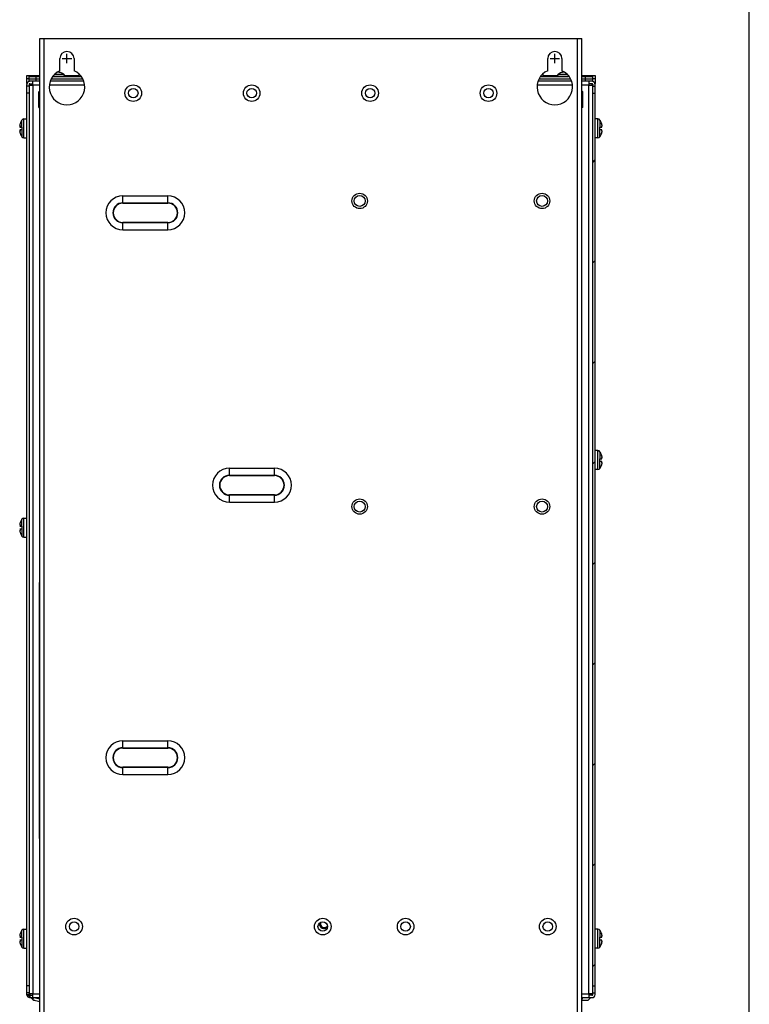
# Model space of a CAD drawing. Header units: millimetres. Extents: x 0 to 1500, y 0 to 1200.
# Tile 26 of 26: x 1192 to 1500, y 409 to 825. Entities that reach past the tile are written whole.
import ezdxf

# ---------------------------------------------------------------- set-up
doc = ezdxf.new("R2010")
doc.units = ezdxf.units.MM
doc.header["$LTSCALE"] = 82.5
doc.linetypes.add('CENTER', pattern=[0.6, 0.375, -0.075, 0.075, -0.075])
doc.layers.get('0').update_dxf_attribs({"linetype": 'CONTINUOUS'})
doc.layers.add('002_AXIS', color=7, linetype='CONTINUOUS')
doc.layers.add('00_COMPONENTS', color=7, linetype='CONTINUOUS')

msp = doc.modelspace()

# ---------------------------------------------------------------- linework, layer by layer
at = {"color": 7, "linetype": 'CONTINUOUS'}
msp.add_line((1500, 0), (1500, 1200), dxfattribs=at)
msp.add_line((1500, 0), (1500, 1200), dxfattribs=at)
at = {"layer": '002_AXIS', "color": 7, "linetype": 'CENTER'}
for p, q in [((1211.87, 806.48), (1211.87, 810.48)), ((1417.87, 806.48), (1417.87, 810.48)), ((1209.87, 808.48), (1213.87, 808.48)), ((1415.87, 808.48), (1419.87, 808.48))]:
    msp.add_line(p, q, dxfattribs=at)
at = {"layer": '00_COMPONENTS', "color": 3, "linetype": 'CONTINUOUS'}
for p, q in [((1200.47, 816.98), (1429.27, 816.98)), ((1200.47, 396.98), (1200.47, 816.98)), ((1429.27, 396.98), (1429.27, 816.98)), ((1208.87, 803.35), (1208.87, 808.48)), ((1214.87, 808.48), (1214.87, 803.35)), ((1414.87, 803.35), (1414.87, 808.48)), ((1420.87, 808.48), (1420.87, 803.35)), ((1195.87, 799.88), (1200.47, 799.88)), ((1200.47, 798.88), (1195.87, 798.88)), ((1197.47, 797.28), (1197.47, 798.88)), ((1218.91, 798.88), (1204.84, 798.88)), ((1205.5, 799.88), (1218.25, 799.88)), ((1424.91, 798.88), (1410.84, 798.88)), ((1411.5, 799.88), (1424.25, 799.88)), ((1429.27, 799.88), (1433.87, 799.88)), ((1433.87, 798.88), (1429.27, 798.88)), ((1432.27, 798.88), (1432.27, 797.28)), ((1194.87, 413.38), (1194.87, 797.58)), ((1195.87, 797.28), (1197.47, 797.28)), ((1195.87, 797.28), (1195.87, 413.68)), ((1432.27, 797.28), (1433.87, 797.28)), ((1433.87, 413.68), (1433.87, 797.28)), ((1434.87, 413.38), (1434.87, 797.58)), ((1235.47, 750.53), (1254.47, 750.53)), ((1235.47, 736.23), (1254.47, 736.23)), ((1280.47, 635.53), (1299.47, 635.53)), ((1280.47, 621.23), (1299.47, 621.23)), ((1235.47, 520.53), (1254.47, 520.53)), ((1235.47, 506.23), (1254.47, 506.23)), ((1195.01, 412.8), (1194.87, 413.38)), ((1197.47, 413.68), (1195.87, 413.68)), ((1196.17, 412.08), (1195.87, 412.12)), ((1196.17, 412.08), (1200.47, 412.08)), ((1197.47, 412.08), (1197.47, 413.68)), ((1429.27, 412.08), (1433.57, 412.08)), ((1433.87, 413.68), (1432.27, 413.68)), ((1432.27, 413.68), (1432.27, 412.08))]:
    msp.add_line(p, q, dxfattribs=at)
at = {"layer": '00_COMPONENTS', "color": 9, "linetype": 'CONTINUOUS'}
for p, q in [((1202.27, 396.98), (1202.27, 816.98)), ((1427.47, 396.98), (1427.47, 816.98)), ((1206.3, 801.09), (1210.87, 801.09)), ((1206.85, 801.93), (1210.37, 801.93)), ((1418.87, 801.09), (1423.45, 801.09)), ((1419.38, 801.93), (1422.89, 801.93)), ((1196.17, 797.88), (1196.17, 797.28)), ((1200.47, 797.28), (1197.47, 797.28)), ((1197.47, 797.28), (1197.47, 413.68)), ((1432.27, 797.28), (1429.27, 797.28)), ((1432.27, 413.68), (1432.27, 797.28)), ((1433.57, 797.88), (1433.57, 797.28)), ((1192.83, 779.58), (1192.83, 782.53)), ((1193.66, 774.98), (1193.66, 782.98)), ((1436.08, 774.98), (1436.08, 782.98)), ((1436.92, 782.53), (1436.92, 779.58)), ((1192.08, 780.09), (1192.01, 780.09)), ((1192.08, 777.87), (1192.01, 777.87)), ((1192.83, 778.38), (1192.83, 775.43)), ((1436.92, 775.43), (1436.92, 778.38)), ((1437.67, 780.09), (1437.74, 780.09)), ((1437.67, 777.87), (1437.74, 777.87)), ((1235.47, 747.45), (1235.47, 750.53)), ((1254.47, 747.45), (1254.47, 750.53)), ((1235.47, 747.59), (1254.47, 747.59)), ((1235.47, 747.45), (1254.47, 747.45)), ((1254.47, 739.31), (1235.47, 739.31)), ((1235.47, 736.23), (1235.47, 739.31)), ((1254.47, 739.17), (1235.47, 739.17)), ((1254.47, 736.23), (1254.47, 739.31)), ((1436.08, 634.98), (1436.08, 642.98)), ((1436.92, 642.53), (1436.92, 639.58)), ((1437.67, 640.09), (1437.74, 640.09)), ((1436.92, 635.43), (1436.92, 638.38)), ((1437.67, 637.87), (1437.74, 637.87)), ((1280.47, 632.45), (1280.47, 635.53)), ((1280.47, 632.59), (1299.47, 632.59)), ((1280.47, 632.45), (1299.47, 632.45)), ((1299.47, 632.45), (1299.47, 635.53)), ((1299.47, 624.31), (1280.47, 624.31)), ((1280.47, 621.23), (1280.47, 624.31)), ((1299.47, 624.17), (1280.47, 624.17)), ((1299.47, 621.23), (1299.47, 624.31)), ((1192.08, 611.59), (1192.01, 611.59)), ((1192.83, 611.08), (1192.83, 614.03)), ((1193.66, 606.48), (1193.66, 614.48)), ((1192.08, 609.37), (1192.01, 609.37)), ((1192.83, 609.88), (1192.83, 606.93)), ((1235.47, 517.45), (1235.47, 520.53)), ((1254.47, 517.45), (1254.47, 520.53)), ((1235.47, 517.59), (1254.47, 517.59)), ((1235.47, 517.45), (1254.47, 517.45)), ((1254.47, 509.31), (1235.47, 509.31)), ((1235.47, 506.23), (1235.47, 509.31)), ((1254.47, 509.17), (1235.47, 509.17)), ((1254.47, 506.23), (1254.47, 509.31)), ((1193.66, 432.98), (1193.66, 440.98)), ((1436.08, 432.98), (1436.08, 440.98)), ((1192.08, 438.09), (1192.01, 438.09)), ((1192.83, 437.58), (1192.83, 440.53)), ((1436.92, 440.53), (1436.92, 437.58)), ((1437.67, 438.09), (1437.74, 438.09)), ((1192.08, 435.87), (1192.01, 435.87)), ((1192.83, 436.38), (1192.83, 433.43)), ((1436.92, 433.43), (1436.92, 436.38)), ((1437.67, 435.87), (1437.74, 435.87)), ((1194.87, 413.38), (1195.87, 413.38)), ((1195.01, 412.8), (1195.91, 413.25)), ((1195.87, 412.12), (1196.1, 413.09)), ((1196.17, 413.68), (1196.17, 412.08)), ((1197.47, 413.68), (1200.47, 413.68)), ((1429.27, 413.68), (1432.27, 413.68)), ((1433.57, 413.68), (1433.57, 413.08))]:
    msp.add_line(p, q, dxfattribs=at)
at = {"layer": '00_COMPONENTS', "color": 7, "linetype": 'CONTINUOUS'}
for p, q in [((1208.51, 802.74), (1208.51, 802.68)), ((1421.24, 802.74), (1421.24, 802.68)), ((1194.85, 801.39), (1200.47, 801.39)), ((1194.85, 797.89), (1194.85, 801.39)), ((1195.87, 799.89), (1194.85, 799.89)), ((1195.87, 800.88), (1200.47, 800.88)), ((1195.87, 798.88), (1195.87, 800.88)), ((1197.85, 801.39), (1197.85, 800.88)), ((1198.87, 798.88), (1198.87, 800.88)), ((1206.16, 800.88), (1217.59, 800.88)), ((1210.44, 801.88), (1210.37, 801.93)), ((1210.49, 801.88), (1210.44, 801.88)), ((1210.81, 801.39), (1216.89, 801.39)), ((1210.87, 801.09), (1210.87, 800.88)), ((1216.91, 801.9), (1216.87, 800.88)), ((1412.16, 800.88), (1423.59, 800.88)), ((1412.84, 801.9), (1412.87, 800.88)), ((1412.86, 801.39), (1418.94, 801.39)), ((1418.87, 801.09), (1418.87, 800.88)), ((1419.31, 801.88), (1419.26, 801.88)), ((1419.38, 801.93), (1419.31, 801.88)), ((1429.27, 801.39), (1434.85, 801.39)), ((1429.27, 800.88), (1433.87, 800.88)), ((1430.87, 798.88), (1430.87, 800.88)), ((1431.85, 801.39), (1431.85, 800.88)), ((1433.87, 798.88), (1433.87, 800.88)), ((1434.85, 799.89), (1433.87, 799.89)), ((1434.85, 801.39), (1434.85, 797.89)), ((1195.87, 796.88), (1194.87, 796.88)), ((1195.87, 793.88), (1194.87, 793.88)), ((1195.87, 797.58), (1195.87, 797.28)), ((1196.17, 797.88), (1197.47, 797.88)), ((1200.47, 794.88), (1199.97, 794.38)), ((1199.97, 787.88), (1199.97, 794.38)), ((1204.69, 797.38), (1219.06, 797.38)), ((1410.69, 797.38), (1425.06, 797.38)), ((1429.77, 794.38), (1429.27, 794.88)), ((1429.77, 787.88), (1429.77, 794.38)), ((1433.57, 797.88), (1432.27, 797.88)), ((1433.87, 797.58), (1433.87, 797.28)), ((1433.87, 796.88), (1434.87, 796.88)), ((1433.87, 793.88), (1434.87, 793.88)), ((1199.97, 787.88), (1200.47, 787.88)), ((1429.77, 787.88), (1429.27, 787.88)), ((1193.66, 782.98), (1194.87, 782.98)), ((1436.08, 782.98), (1434.87, 782.98)), ((1191.93, 780), (1192.09, 780)), ((1191.93, 777.96), (1192.09, 777.96)), ((1192.09, 780.98), (1192.01, 780.68)), ((1192.01, 780.09), (1192.05, 780.13)), ((1192.01, 779.58), (1192.87, 779.58)), ((1192.87, 778.38), (1192.01, 778.38)), ((1192.05, 777.83), (1192.01, 777.87)), ((1192.01, 777.28), (1192.05, 777.13)), ((1192.87, 779.58), (1192.87, 778.38)), ((1436.87, 779.58), (1437.74, 779.58)), ((1436.87, 778.38), (1436.87, 779.58)), ((1437.74, 778.38), (1436.87, 778.38)), ((1437.7, 780.83), (1437.66, 780.98)), ((1437.82, 780), (1437.66, 780)), ((1437.82, 777.96), (1437.66, 777.96)), ((1437.66, 776.98), (1437.74, 777.28)), ((1437.74, 780.68), (1437.7, 780.83)), ((1437.7, 780.13), (1437.74, 780.09)), ((1437.74, 777.87), (1437.7, 777.83)), ((1192.05, 777.13), (1192.09, 776.98)), ((1193.66, 774.98), (1194.87, 774.98)), ((1436.08, 774.98), (1434.87, 774.98)), ((1436.08, 642.98), (1434.87, 642.98)), ((1437.7, 640.83), (1437.66, 640.98)), ((1437.74, 640.68), (1437.7, 640.83)), ((1437.7, 640.13), (1437.74, 640.09)), ((1436.87, 639.58), (1437.74, 639.58)), ((1436.87, 638.38), (1436.87, 639.58)), ((1437.74, 638.38), (1436.87, 638.38)), ((1437.82, 640), (1437.66, 640)), ((1437.82, 637.96), (1437.66, 637.96)), ((1437.66, 636.98), (1437.74, 637.28)), ((1437.74, 637.87), (1437.7, 637.83)), ((1436.08, 634.98), (1434.87, 634.98)), ((1191.93, 611.5), (1192.09, 611.5)), ((1192.09, 612.48), (1192.01, 612.18)), ((1192.01, 611.59), (1192.05, 611.63)), ((1192.01, 611.08), (1192.87, 611.08)), ((1192.87, 611.08), (1192.87, 609.88)), ((1193.66, 614.48), (1194.87, 614.48)), ((1191.93, 609.46), (1192.09, 609.46)), ((1192.87, 609.88), (1192.01, 609.88)), ((1192.05, 609.33), (1192.01, 609.37)), ((1192.01, 608.78), (1192.05, 608.63)), ((1192.05, 608.63), (1192.09, 608.48)), ((1193.66, 606.48), (1194.87, 606.48)), ((1200.47, 587.28), (1200.22, 587.28)), ((1200.22, 479.28), (1200.22, 587.28)), ((1200.47, 479.28), (1200.22, 479.28)), ((1193.66, 440.98), (1194.87, 440.98)), ((1436.08, 440.98), (1434.87, 440.98)), ((1191.93, 438), (1192.09, 438)), ((1192.09, 438.98), (1192.01, 438.68)), ((1192.01, 438.09), (1192.05, 438.13)), ((1192.01, 437.58), (1192.87, 437.58)), ((1192.87, 437.58), (1192.87, 436.38)), ((1436.87, 437.58), (1437.74, 437.58)), ((1436.87, 436.38), (1436.87, 437.58)), ((1437.7, 438.83), (1437.66, 438.98)), ((1437.82, 438), (1437.66, 438)), ((1437.74, 438.68), (1437.7, 438.83)), ((1437.7, 438.13), (1437.74, 438.09)), ((1191.93, 435.96), (1192.09, 435.96)), ((1192.87, 436.38), (1192.01, 436.38)), ((1192.05, 435.83), (1192.01, 435.87)), ((1192.01, 435.28), (1192.05, 435.13)), ((1192.05, 435.13), (1192.09, 434.98)), ((1193.66, 432.98), (1194.87, 432.98)), ((1436.08, 432.98), (1434.87, 432.98)), ((1437.74, 436.38), (1436.87, 436.38)), ((1437.82, 435.96), (1437.66, 435.96)), ((1437.66, 434.98), (1437.74, 435.28)), ((1437.74, 435.87), (1437.7, 435.83)), ((1195.87, 417.08), (1194.87, 417.08)), ((1433.87, 417.08), (1434.87, 417.08)), ((1195.87, 414.08), (1194.87, 414.08)), ((1195.87, 413.38), (1195.87, 413.68)), ((1195.91, 413.25), (1195.87, 413.38)), ((1196.17, 413.08), (1196.1, 413.09)), ((1196.17, 413.08), (1197.47, 413.08)), ((1196.67, 412.08), (1197.48, 411.26)), ((1197.66, 412.04), (1197.45, 411.11)), ((1200.47, 411.42), (1197.86, 412.04)), ((1429.27, 411.78), (1429.67, 411.78)), ((1429.67, 411.78), (1429.44, 412.08)), ((1431.85, 410.89), (1433.04, 412.08)), ((1433.57, 413.08), (1432.27, 413.08)), ((1433.87, 414.08), (1434.87, 414.08)), ((1433.87, 413.38), (1433.87, 413.68)), ((1197.45, 411.11), (1200.47, 410.4)), ((1197.7, 411.05), (1197.85, 410.89)), ((1198.36, 410.89), (1197.85, 410.89)), ((1431.85, 410.89), (1429.27, 410.89))]:
    msp.add_line(p, q, dxfattribs=at)
at = {"layer": '00_COMPONENTS', "color": 2, "linetype": 'CONTINUOUS'}
for p, q in [((1433.87, 764.67), (1434.87, 765.67)), ((1433.87, 722.24), (1434.87, 723.24)), ((1433.87, 679.81), (1434.87, 680.81)), ((1433.87, 637.39), (1434.87, 638.39)), ((1433.87, 594.96), (1434.87, 595.96)), ((1433.87, 552.53), (1434.87, 553.53)), ((1433.87, 510.11), (1434.87, 511.11)), ((1433.87, 467.68), (1434.87, 468.68)), ((1433.87, 425.25), (1434.87, 426.25))]:
    msp.add_line(p, q, dxfattribs=at)
at = {"layer": '00_COMPONENTS', "color": 3, "linetype": 'CONTINUOUS'}
for centre, radius in [((1239.87, 793.88), 3.5), ((1289.87, 793.88), 3.5), ((1339.87, 793.88), 3.5), ((1389.87, 793.88), 3.5), ((1335.47, 748.38), 2.3), ((1412.47, 748.38), 2.3), ((1335.47, 619.38), 2.3), ((1412.47, 619.38), 2.3), ((1214.87, 442.08), 3.5), ((1319.87, 442.08), 3.5), ((1354.87, 442.08), 3.5), ((1414.87, 442.08), 3.5)]:
    msp.add_circle(centre, radius, dxfattribs=at)
at = {"layer": '00_COMPONENTS', "color": 7, "linetype": 'CONTINUOUS'}
for centre, radius in [((1239.87, 793.88), 2), ((1289.87, 793.88), 2), ((1339.87, 793.88), 2), ((1389.87, 793.88), 2), ((1335.47, 748.38), 3.25), ((1412.47, 748.38), 3.25), ((1335.47, 619.38), 3.25), ((1412.47, 619.38), 3.25), ((1214.87, 442.08), 2), ((1319.87, 442.08), 2), ((1354.87, 442.08), 2), ((1414.87, 442.08), 2)]:
    msp.add_circle(centre, radius, dxfattribs=at)
at = {"layer": '00_COMPONENTS', "color": 3, "linetype": 'CONTINUOUS'}
for centre, radius, start, end in [((1211.87, 808.48), 3, 0, 180), ((1417.87, 808.48), 3, 0, 180), ((1211.87, 796.48), 7.5, 113.5782, 66.4218), ((1417.87, 796.48), 7.5, 113.5782, 66.4218), ((1196.17, 797.58), 1.3, 102.7379, 180), ((1433.57, 797.58), 1.3, 0, 77.0581), ((1197.87, 796.38), 1.5, 107.1027, 141.7675), ((1431.37, 796.38), 1.5, 38.2325, 51.7675), ((1235.47, 743.38), 7.15, 90, 270), ((1254.47, 743.38), 7.15, 270, 90), ((1280.47, 628.38), 7.15, 90, 270), ((1299.47, 628.38), 7.15, 270, 90), ((1235.47, 513.38), 7.15, 90, 270), ((1254.47, 513.38), 7.15, 270, 90), ((1196.17, 413.38), 1.3, 206.4384, 256.6576), ((1433.57, 413.38), 1.3, 270, 360)]:
    msp.add_arc(centre, radius, start, end, dxfattribs=at)
at = {"layer": '00_COMPONENTS', "color": 7, "linetype": 'CONTINUOUS'}
for centre, radius, start, end in [((1206.87, 796.48), 6.47, 57.3237, 75.3394), ((1422.87, 796.48), 6.47, 104.6606, 122.6763), ((1209.87, 801.09), 1, 0, 52.2068), ((1419.87, 801.09), 1, 127.7932, 180), ((1196.17, 797.58), 0.3, 90, 180), ((1433.57, 797.58), 0.3, 0, 90), ((1198.27, 778.98), 6.5, 146.9443, 162.0798), ((1193.66, 781.98), 1, 90, 146.9443), ((1436.08, 781.98), 1, 33.0557, 90), ((1431.47, 778.98), 6.5, 17.9202, 33.0557), ((1195.39, 779.71), 3.52, 168.519, 168.7423), ((1195.39, 778.25), 3.52, 191.2577, 191.481), ((1434.36, 779.71), 3.52, 11.2577, 11.481), ((1434.36, 778.25), 3.52, 348.519, 348.7423), ((1198.27, 778.98), 6.5, 197.9202, 213.0557), ((1193.66, 775.98), 1, 213.0557, 270), ((1436.08, 775.98), 1, 270, 326.9443), ((1431.47, 778.98), 6.5, 326.9443, 342.0798), ((1436.08, 641.98), 1, 33.0557, 90), ((1431.47, 638.98), 6.5, 17.9202, 33.0557), ((1434.36, 639.71), 3.52, 11.2577, 11.481), ((1431.47, 638.98), 6.5, 326.9443, 342.0798), ((1434.36, 638.25), 3.52, 348.519, 348.7423), ((1436.08, 635.98), 1, 270, 326.9443), ((1195.39, 611.21), 3.52, 168.519, 168.7423), ((1198.27, 610.48), 6.5, 146.9443, 162.0798), ((1193.66, 613.48), 1, 90, 146.9443), ((1195.39, 609.75), 3.52, 191.2577, 191.481), ((1198.27, 610.48), 6.5, 197.9202, 213.0557), ((1193.66, 607.48), 1, 213.0557, 270), ((1193.66, 439.98), 1, 90, 146.9443), ((1320.47, 443.28), 2, 180, 308.2031), ((1320.47, 443.28), 1.62, 171.361, 314.3933), ((1436.08, 439.98), 1, 33.0557, 90), ((1195.39, 437.71), 3.52, 168.519, 168.7423), ((1198.27, 436.98), 6.5, 146.9443, 162.0798), ((1431.47, 436.98), 6.5, 17.9202, 33.0557), ((1434.36, 437.71), 3.52, 11.2577, 11.481), ((1195.39, 436.25), 3.52, 191.2577, 191.481), ((1198.27, 436.98), 6.5, 197.9202, 213.0557), ((1193.66, 433.98), 1, 213.0557, 270), ((1436.08, 433.98), 1, 270, 326.9443), ((1431.47, 436.98), 6.5, 326.9443, 342.0798), ((1434.36, 436.25), 3.52, 348.519, 348.7423), ((1196.17, 413.38), 0.3, 206.4384, 256.6576), ((1433.57, 413.38), 0.3, 270, 360)]:
    msp.add_arc(centre, radius, start, end, dxfattribs=at)
at = {"layer": '00_COMPONENTS', "color": 9, "linetype": 'CONTINUOUS'}
for centre, radius, start, end in [((1235.47, 743.38), 4.21, 90, 270), ((1235.47, 743.38), 4.07, 90, 270), ((1254.47, 743.38), 4.21, 270, 90), ((1254.47, 743.38), 4.07, 270, 90), ((1280.47, 628.38), 4.21, 90, 270), ((1280.47, 628.38), 4.07, 90, 270), ((1299.47, 628.38), 4.21, 270, 90), ((1299.47, 628.38), 4.07, 270, 90), ((1235.47, 513.38), 4.21, 90, 270), ((1235.47, 513.38), 4.07, 90, 270), ((1254.47, 513.38), 4.21, 270, 90), ((1254.47, 513.38), 4.07, 270, 90)]:
    msp.add_arc(centre, radius, start, end, dxfattribs=at)
at = {"layer": '00_COMPONENTS', "color": 7, "linetype": 'CONTINUOUS'}
for points, knots in [([(1208.2, 802.75), (1208.18, 802.75), (1208.11, 802.77), (1208.04, 802.79), (1207.98, 802.8)], [0, 0, 0, 0, 0.238359, 1, 1, 1, 1]), ([(1208.52, 802.67), (1208.46, 802.68), (1208.36, 802.7), (1208.25, 802.73), (1208.2, 802.75)], [0, 0, 0, 0, 0.493625, 1, 1, 1, 1]), ([(1208.51, 802.74), (1208.53, 802.74), (1208.56, 802.72), (1208.61, 802.71), (1208.63, 802.69), (1208.64, 802.68), (1208.65, 802.68), (1208.65, 802.68)], [0, 0, 0, 0, 0.386888, 0.691368, 0.896468, 0.959671, 1, 1, 1, 1]), ([(1208.65, 802.68), (1208.65, 802.67), (1208.64, 802.67), (1208.63, 802.67), (1208.61, 802.66), (1208.59, 802.66), (1208.56, 802.67), (1208.54, 802.67), (1208.52, 802.67)], [0, 0, 0, 0, 0.087647, 0.170082, 0.282009, 0.422962, 0.591249, 1, 1, 1, 1]), ([(1421.1, 802.68), (1421.1, 802.68), (1421.1, 802.68), (1421.12, 802.69), (1421.14, 802.71), (1421.18, 802.72), (1421.22, 802.74), (1421.24, 802.74)], [0, 0, 0, 0, 0.040328, 0.103532, 0.308632, 0.613112, 1, 1, 1, 1]), ([(1421.23, 802.67), (1421.21, 802.67), (1421.19, 802.67), (1421.16, 802.66), (1421.14, 802.66), (1421.12, 802.67), (1421.11, 802.67), (1421.1, 802.67), (1421.1, 802.68)], [0, 0, 0, 0, 0.40875, 0.577038, 0.71799, 0.829918, 0.912352, 1, 1, 1, 1]), ([(1421.55, 802.75), (1421.5, 802.73), (1421.39, 802.7), (1421.28, 802.68), (1421.23, 802.67)], [0, 0, 0, 0, 0.506375, 1, 1, 1, 1]), ([(1421.77, 802.8), (1421.75, 802.8), (1421.68, 802.78), (1421.6, 802.76), (1421.55, 802.75)], [0, 0, 0, 0, 0.260031, 1, 1, 1, 1]), ([(1191.91, 780.23), (1191.91, 780.22), (1191.91, 780.17), (1191.9, 780.12), (1191.9, 780.09)], [0, 0, 0, 0, 0.285961, 1, 1, 1, 1]), ([(1191.9, 780.09), (1191.9, 780.09), (1191.9, 780.08), (1191.9, 780.07), (1191.9, 780.07)], [0, 0, 0, 0, 0.263645, 1, 1, 1, 1]), ([(1191.9, 780.07), (1191.9, 780.06), (1191.9, 780.04), (1191.91, 780.02), (1191.92, 780), (1191.93, 780), (1191.93, 780)], [0, 0, 0, 0, 0.378414, 0.659633, 0.854169, 1, 1, 1, 1]), ([(1191.93, 777.96), (1191.93, 777.96), (1191.92, 777.96), (1191.91, 777.94), (1191.9, 777.92), (1191.9, 777.9), (1191.9, 777.89)], [0, 0, 0, 0, 0.145834, 0.340327, 0.621536, 1, 1, 1, 1]), ([(1191.9, 777.89), (1191.9, 777.89), (1191.9, 777.88), (1191.9, 777.87), (1191.9, 777.87)], [0, 0, 0, 0, 0.236329, 1, 1, 1, 1]), ([(1191.9, 777.87), (1191.9, 777.86), (1191.9, 777.81), (1191.91, 777.77), (1191.91, 777.73)], [0, 0, 0, 0, 0.212577, 1, 1, 1, 1]), ([(1191.94, 780.4), (1191.94, 780.39), (1191.93, 780.33), (1191.92, 780.27), (1191.91, 780.23)], [0, 0, 0, 0, 0.267437, 1, 1, 1, 1]), ([(1191.91, 777.73), (1191.91, 777.72), (1191.92, 777.66), (1191.93, 777.6), (1191.94, 777.56)], [0, 0, 0, 0, 0.23106, 1, 1, 1, 1]), ([(1191.93, 780), (1191.94, 780), (1191.95, 780.01), (1191.98, 780.03), (1191.99, 780.07), (1192.01, 780.09)], [0, 0, 0, 0, 0.134853, 0.341529, 1, 1, 1, 1]), ([(1192.01, 777.87), (1191.99, 777.89), (1191.98, 777.92), (1191.95, 777.95), (1191.94, 777.96), (1191.93, 777.96)], [0, 0, 0, 0, 0.658398, 0.865102, 1, 1, 1, 1]), ([(1192.01, 780.68), (1192, 780.66), (1191.98, 780.57), (1191.96, 780.48), (1191.94, 780.41)], [0, 0, 0, 0, 0.255962, 1, 1, 1, 1]), ([(1191.94, 777.55), (1191.95, 777.52), (1191.97, 777.43), (1191.99, 777.35), (1192.01, 777.28)], [0, 0, 0, 0, 0.241376, 1, 1, 1, 1]), ([(1192.09, 780), (1192.09, 779.96), (1192.09, 779.89), (1192.07, 779.77), (1192.05, 779.67), (1192.03, 779.61), (1192.01, 779.58)], [0, 0, 0, 0, 0.257386, 0.537213, 0.796425, 1, 1, 1, 1]), ([(1192.01, 778.38), (1192.03, 778.35), (1192.05, 778.29), (1192.07, 778.19), (1192.09, 778.07), (1192.09, 778), (1192.09, 777.96)], [0, 0, 0, 0, 0.203575, 0.462787, 0.742613, 1, 1, 1, 1]), ([(1192.05, 780.13), (1192.06, 780.13), (1192.08, 780.09), (1192.09, 780.05), (1192.09, 780.02), (1192.09, 780)], [0, 0, 0, 0, 0.312916, 0.611069, 1, 1, 1, 1]), ([(1192.09, 777.96), (1192.09, 777.94), (1192.09, 777.91), (1192.08, 777.87), (1192.06, 777.83), (1192.05, 777.83)], [0, 0, 0, 0, 0.388931, 0.687085, 1, 1, 1, 1]), ([(1437.66, 780), (1437.66, 780.02), (1437.66, 780.05), (1437.67, 780.09), (1437.69, 780.13), (1437.7, 780.13)], [0, 0, 0, 0, 0.388931, 0.687085, 1, 1, 1, 1]), ([(1437.74, 779.58), (1437.72, 779.61), (1437.7, 779.67), (1437.68, 779.77), (1437.66, 779.89), (1437.66, 779.96), (1437.66, 780)], [0, 0, 0, 0, 0.203575, 0.462787, 0.742613, 1, 1, 1, 1]), ([(1437.66, 777.96), (1437.66, 778), (1437.66, 778.07), (1437.68, 778.19), (1437.7, 778.29), (1437.72, 778.35), (1437.74, 778.38)], [0, 0, 0, 0, 0.257386, 0.537213, 0.796425, 1, 1, 1, 1]), ([(1437.7, 777.83), (1437.69, 777.83), (1437.67, 777.87), (1437.66, 777.91), (1437.66, 777.94), (1437.66, 777.96)], [0, 0, 0, 0, 0.312916, 0.611069, 1, 1, 1, 1]), ([(1437.8, 780.41), (1437.8, 780.44), (1437.78, 780.53), (1437.76, 780.61), (1437.74, 780.68)], [0, 0, 0, 0, 0.241376, 1, 1, 1, 1]), ([(1437.74, 780.09), (1437.75, 780.07), (1437.77, 780.03), (1437.8, 780.01), (1437.81, 780), (1437.82, 780)], [0, 0, 0, 0, 0.658398, 0.865102, 1, 1, 1, 1]), ([(1437.82, 777.96), (1437.81, 777.96), (1437.8, 777.95), (1437.77, 777.92), (1437.75, 777.89), (1437.74, 777.87)], [0, 0, 0, 0, 0.134853, 0.341529, 1, 1, 1, 1]), ([(1437.74, 777.28), (1437.75, 777.3), (1437.77, 777.39), (1437.79, 777.48), (1437.8, 777.55)], [0, 0, 0, 0, 0.255962, 1, 1, 1, 1]), ([(1437.84, 780.23), (1437.83, 780.24), (1437.83, 780.3), (1437.82, 780.36), (1437.81, 780.4)], [0, 0, 0, 0, 0.23106, 1, 1, 1, 1]), ([(1437.81, 777.56), (1437.81, 777.57), (1437.82, 777.63), (1437.83, 777.69), (1437.84, 777.73)], [0, 0, 0, 0, 0.267437, 1, 1, 1, 1]), ([(1437.82, 780), (1437.82, 780), (1437.83, 780), (1437.84, 780.02), (1437.84, 780.04), (1437.85, 780.06), (1437.85, 780.07)], [0, 0, 0, 0, 0.145834, 0.340327, 0.621536, 1, 1, 1, 1]), ([(1437.85, 777.89), (1437.85, 777.9), (1437.84, 777.92), (1437.84, 777.94), (1437.83, 777.96), (1437.82, 777.96), (1437.82, 777.96)], [0, 0, 0, 0, 0.378414, 0.659633, 0.854169, 1, 1, 1, 1]), ([(1437.85, 780.09), (1437.85, 780.1), (1437.85, 780.15), (1437.84, 780.19), (1437.84, 780.23)], [0, 0, 0, 0, 0.212577, 1, 1, 1, 1]), ([(1437.84, 777.73), (1437.84, 777.74), (1437.84, 777.79), (1437.85, 777.84), (1437.85, 777.87)], [0, 0, 0, 0, 0.285961, 1, 1, 1, 1]), ([(1437.85, 780.07), (1437.85, 780.07), (1437.85, 780.08), (1437.85, 780.09), (1437.85, 780.09)], [0, 0, 0, 0, 0.236329, 1, 1, 1, 1]), ([(1437.85, 777.87), (1437.85, 777.87), (1437.85, 777.88), (1437.85, 777.89), (1437.85, 777.89)], [0, 0, 0, 0, 0.263645, 1, 1, 1, 1]), ([(1437.66, 640), (1437.66, 640.02), (1437.66, 640.05), (1437.67, 640.09), (1437.69, 640.13), (1437.7, 640.13)], [0, 0, 0, 0, 0.388931, 0.687085, 1, 1, 1, 1]), ([(1437.8, 640.41), (1437.8, 640.44), (1437.78, 640.53), (1437.76, 640.61), (1437.74, 640.68)], [0, 0, 0, 0, 0.241376, 1, 1, 1, 1]), ([(1437.74, 640.09), (1437.75, 640.07), (1437.77, 640.04), (1437.8, 640.01), (1437.81, 640), (1437.82, 640)], [0, 0, 0, 0, 0.658398, 0.865102, 1, 1, 1, 1]), ([(1437.84, 640.23), (1437.83, 640.24), (1437.83, 640.3), (1437.82, 640.36), (1437.81, 640.4)], [0, 0, 0, 0, 0.23106, 1, 1, 1, 1]), ([(1437.82, 640), (1437.82, 640), (1437.83, 640), (1437.84, 640.02), (1437.84, 640.04), (1437.85, 640.06), (1437.85, 640.07)], [0, 0, 0, 0, 0.145834, 0.340327, 0.621536, 1, 1, 1, 1]), ([(1437.85, 640.09), (1437.85, 640.1), (1437.85, 640.15), (1437.84, 640.19), (1437.84, 640.23)], [0, 0, 0, 0, 0.212577, 1, 1, 1, 1]), ([(1437.85, 640.07), (1437.85, 640.07), (1437.85, 640.08), (1437.85, 640.09), (1437.85, 640.09)], [0, 0, 0, 0, 0.236329, 1, 1, 1, 1]), ([(1437.74, 639.58), (1437.72, 639.61), (1437.7, 639.67), (1437.68, 639.77), (1437.66, 639.89), (1437.66, 639.96), (1437.66, 640)], [0, 0, 0, 0, 0.203575, 0.462787, 0.742613, 1, 1, 1, 1]), ([(1437.66, 637.96), (1437.66, 638), (1437.66, 638.07), (1437.68, 638.19), (1437.7, 638.29), (1437.72, 638.35), (1437.74, 638.38)], [0, 0, 0, 0, 0.257386, 0.537213, 0.796425, 1, 1, 1, 1]), ([(1437.7, 637.83), (1437.69, 637.83), (1437.67, 637.87), (1437.66, 637.91), (1437.66, 637.94), (1437.66, 637.96)], [0, 0, 0, 0, 0.312916, 0.611069, 1, 1, 1, 1]), ([(1437.82, 637.96), (1437.81, 637.96), (1437.8, 637.95), (1437.77, 637.92), (1437.75, 637.89), (1437.74, 637.87)], [0, 0, 0, 0, 0.134853, 0.341529, 1, 1, 1, 1]), ([(1437.74, 637.28), (1437.75, 637.3), (1437.77, 637.39), (1437.79, 637.48), (1437.8, 637.55)], [0, 0, 0, 0, 0.255962, 1, 1, 1, 1]), ([(1437.81, 637.56), (1437.81, 637.57), (1437.82, 637.63), (1437.83, 637.69), (1437.84, 637.73)], [0, 0, 0, 0, 0.267437, 1, 1, 1, 1]), ([(1437.85, 637.89), (1437.85, 637.9), (1437.84, 637.92), (1437.84, 637.94), (1437.83, 637.96), (1437.82, 637.96), (1437.82, 637.96)], [0, 0, 0, 0, 0.378414, 0.659633, 0.854169, 1, 1, 1, 1]), ([(1437.84, 637.73), (1437.84, 637.74), (1437.84, 637.79), (1437.85, 637.84), (1437.85, 637.87)], [0, 0, 0, 0, 0.285961, 1, 1, 1, 1]), ([(1437.85, 637.87), (1437.85, 637.87), (1437.85, 637.88), (1437.85, 637.89), (1437.85, 637.89)], [0, 0, 0, 0, 0.263645, 1, 1, 1, 1]), ([(1191.91, 611.73), (1191.91, 611.72), (1191.91, 611.67), (1191.9, 611.62), (1191.9, 611.59)], [0, 0, 0, 0, 0.285961, 1, 1, 1, 1]), ([(1191.9, 611.59), (1191.9, 611.59), (1191.9, 611.58), (1191.9, 611.57), (1191.9, 611.57)], [0, 0, 0, 0, 0.263645, 1, 1, 1, 1]), ([(1191.9, 611.57), (1191.9, 611.56), (1191.9, 611.54), (1191.91, 611.52), (1191.92, 611.5), (1191.93, 611.5), (1191.93, 611.5)], [0, 0, 0, 0, 0.378414, 0.659633, 0.854169, 1, 1, 1, 1]), ([(1191.94, 611.9), (1191.94, 611.89), (1191.93, 611.83), (1191.92, 611.77), (1191.91, 611.73)], [0, 0, 0, 0, 0.267437, 1, 1, 1, 1]), ([(1191.93, 611.5), (1191.94, 611.5), (1191.95, 611.51), (1191.98, 611.53), (1191.99, 611.57), (1192.01, 611.59)], [0, 0, 0, 0, 0.134853, 0.341529, 1, 1, 1, 1]), ([(1192.01, 612.18), (1192, 612.16), (1191.98, 612.07), (1191.96, 611.98), (1191.94, 611.91)], [0, 0, 0, 0, 0.255962, 1, 1, 1, 1]), ([(1192.09, 611.5), (1192.09, 611.46), (1192.09, 611.39), (1192.07, 611.27), (1192.05, 611.17), (1192.03, 611.11), (1192.01, 611.08)], [0, 0, 0, 0, 0.257386, 0.537213, 0.796425, 1, 1, 1, 1]), ([(1192.05, 611.63), (1192.06, 611.63), (1192.08, 611.59), (1192.09, 611.55), (1192.09, 611.52), (1192.09, 611.5)], [0, 0, 0, 0, 0.312916, 0.611069, 1, 1, 1, 1]), ([(1191.93, 609.46), (1191.93, 609.46), (1191.92, 609.46), (1191.91, 609.44), (1191.9, 609.42), (1191.9, 609.4), (1191.9, 609.39)], [0, 0, 0, 0, 0.145834, 0.340327, 0.621536, 1, 1, 1, 1]), ([(1191.9, 609.39), (1191.9, 609.39), (1191.9, 609.38), (1191.9, 609.37), (1191.9, 609.37)], [0, 0, 0, 0, 0.236329, 1, 1, 1, 1]), ([(1191.9, 609.37), (1191.9, 609.36), (1191.9, 609.31), (1191.91, 609.27), (1191.91, 609.23)], [0, 0, 0, 0, 0.212577, 1, 1, 1, 1]), ([(1191.91, 609.23), (1191.91, 609.22), (1191.92, 609.16), (1191.93, 609.1), (1191.94, 609.06)], [0, 0, 0, 0, 0.23106, 1, 1, 1, 1]), ([(1192.01, 609.37), (1191.99, 609.39), (1191.98, 609.42), (1191.95, 609.45), (1191.94, 609.46), (1191.93, 609.46)], [0, 0, 0, 0, 0.658398, 0.865102, 1, 1, 1, 1]), ([(1191.94, 609.05), (1191.95, 609.02), (1191.97, 608.93), (1191.99, 608.85), (1192.01, 608.78)], [0, 0, 0, 0, 0.241376, 1, 1, 1, 1]), ([(1192.01, 609.88), (1192.03, 609.85), (1192.05, 609.79), (1192.07, 609.69), (1192.09, 609.57), (1192.09, 609.5), (1192.09, 609.46)], [0, 0, 0, 0, 0.203575, 0.462787, 0.742613, 1, 1, 1, 1]), ([(1192.09, 609.46), (1192.09, 609.44), (1192.09, 609.41), (1192.08, 609.37), (1192.06, 609.33), (1192.05, 609.33)], [0, 0, 0, 0, 0.388931, 0.687085, 1, 1, 1, 1]), ([(1191.91, 438.23), (1191.91, 438.22), (1191.91, 438.17), (1191.9, 438.12), (1191.9, 438.09)], [0, 0, 0, 0, 0.285961, 1, 1, 1, 1]), ([(1191.9, 438.09), (1191.9, 438.09), (1191.9, 438.08), (1191.9, 438.07), (1191.9, 438.07)], [0, 0, 0, 0, 0.263645, 1, 1, 1, 1]), ([(1191.9, 438.07), (1191.9, 438.06), (1191.9, 438.04), (1191.91, 438.02), (1191.92, 438), (1191.93, 438), (1191.93, 438)], [0, 0, 0, 0, 0.378414, 0.659633, 0.854169, 1, 1, 1, 1]), ([(1191.94, 438.4), (1191.94, 438.39), (1191.93, 438.33), (1191.92, 438.27), (1191.91, 438.23)], [0, 0, 0, 0, 0.267437, 1, 1, 1, 1]), ([(1191.93, 438), (1191.94, 438), (1191.95, 438.01), (1191.98, 438.03), (1191.99, 438.07), (1192.01, 438.09)], [0, 0, 0, 0, 0.134853, 0.341529, 1, 1, 1, 1]), ([(1192.01, 438.68), (1192, 438.66), (1191.98, 438.57), (1191.96, 438.48), (1191.94, 438.41)], [0, 0, 0, 0, 0.255962, 1, 1, 1, 1]), ([(1192.09, 438), (1192.09, 437.96), (1192.09, 437.89), (1192.07, 437.77), (1192.05, 437.67), (1192.03, 437.61), (1192.01, 437.58)], [0, 0, 0, 0, 0.257386, 0.537213, 0.796425, 1, 1, 1, 1]), ([(1192.05, 438.13), (1192.06, 438.13), (1192.08, 438.09), (1192.09, 438.05), (1192.09, 438.02), (1192.09, 438)], [0, 0, 0, 0, 0.312916, 0.611069, 1, 1, 1, 1]), ([(1437.66, 438), (1437.66, 438.02), (1437.66, 438.05), (1437.67, 438.09), (1437.69, 438.13), (1437.7, 438.13)], [0, 0, 0, 0, 0.388931, 0.687085, 1, 1, 1, 1]), ([(1437.74, 437.58), (1437.72, 437.61), (1437.7, 437.67), (1437.68, 437.77), (1437.66, 437.89), (1437.66, 437.96), (1437.66, 438)], [0, 0, 0, 0, 0.203575, 0.462787, 0.742613, 1, 1, 1, 1]), ([(1437.8, 438.41), (1437.8, 438.44), (1437.78, 438.53), (1437.76, 438.61), (1437.74, 438.68)], [0, 0, 0, 0, 0.241376, 1, 1, 1, 1]), ([(1437.74, 438.09), (1437.75, 438.07), (1437.77, 438.03), (1437.8, 438.01), (1437.81, 438), (1437.82, 438)], [0, 0, 0, 0, 0.658398, 0.865102, 1, 1, 1, 1]), ([(1437.84, 438.23), (1437.83, 438.24), (1437.83, 438.3), (1437.82, 438.36), (1437.81, 438.4)], [0, 0, 0, 0, 0.23106, 1, 1, 1, 1]), ([(1437.82, 438), (1437.82, 438), (1437.83, 438), (1437.84, 438.02), (1437.84, 438.04), (1437.85, 438.06), (1437.85, 438.07)], [0, 0, 0, 0, 0.145834, 0.340327, 0.621536, 1, 1, 1, 1]), ([(1437.85, 438.09), (1437.85, 438.1), (1437.85, 438.15), (1437.84, 438.19), (1437.84, 438.23)], [0, 0, 0, 0, 0.212577, 1, 1, 1, 1]), ([(1437.85, 438.07), (1437.85, 438.07), (1437.85, 438.08), (1437.85, 438.09), (1437.85, 438.09)], [0, 0, 0, 0, 0.236329, 1, 1, 1, 1]), ([(1191.93, 435.96), (1191.93, 435.96), (1191.92, 435.96), (1191.91, 435.94), (1191.9, 435.92), (1191.9, 435.9), (1191.9, 435.89)], [0, 0, 0, 0, 0.145834, 0.340327, 0.621536, 1, 1, 1, 1]), ([(1191.9, 435.89), (1191.9, 435.89), (1191.9, 435.88), (1191.9, 435.87), (1191.9, 435.87)], [0, 0, 0, 0, 0.236329, 1, 1, 1, 1]), ([(1191.9, 435.87), (1191.9, 435.86), (1191.9, 435.81), (1191.91, 435.77), (1191.91, 435.73)], [0, 0, 0, 0, 0.212577, 1, 1, 1, 1]), ([(1191.91, 435.73), (1191.91, 435.72), (1191.92, 435.66), (1191.93, 435.6), (1191.94, 435.56)], [0, 0, 0, 0, 0.23106, 1, 1, 1, 1]), ([(1192.01, 435.87), (1191.99, 435.89), (1191.98, 435.92), (1191.95, 435.95), (1191.94, 435.96), (1191.93, 435.96)], [0, 0, 0, 0, 0.658398, 0.865102, 1, 1, 1, 1]), ([(1191.94, 435.55), (1191.95, 435.52), (1191.97, 435.43), (1191.99, 435.35), (1192.01, 435.28)], [0, 0, 0, 0, 0.241376, 1, 1, 1, 1]), ([(1192.01, 436.38), (1192.03, 436.35), (1192.05, 436.29), (1192.07, 436.19), (1192.09, 436.07), (1192.09, 436), (1192.09, 435.96)], [0, 0, 0, 0, 0.203575, 0.462787, 0.742613, 1, 1, 1, 1]), ([(1192.09, 435.96), (1192.09, 435.94), (1192.09, 435.91), (1192.08, 435.87), (1192.06, 435.83), (1192.05, 435.83)], [0, 0, 0, 0, 0.388931, 0.687085, 1, 1, 1, 1]), ([(1437.66, 435.96), (1437.66, 436), (1437.66, 436.07), (1437.68, 436.19), (1437.7, 436.29), (1437.72, 436.35), (1437.74, 436.38)], [0, 0, 0, 0, 0.257386, 0.537213, 0.796425, 1, 1, 1, 1]), ([(1437.7, 435.83), (1437.69, 435.83), (1437.67, 435.87), (1437.66, 435.91), (1437.66, 435.94), (1437.66, 435.96)], [0, 0, 0, 0, 0.312916, 0.611069, 1, 1, 1, 1]), ([(1437.82, 435.96), (1437.81, 435.96), (1437.8, 435.95), (1437.77, 435.92), (1437.75, 435.89), (1437.74, 435.87)], [0, 0, 0, 0, 0.134853, 0.341529, 1, 1, 1, 1]), ([(1437.74, 435.28), (1437.75, 435.3), (1437.77, 435.39), (1437.79, 435.48), (1437.8, 435.55)], [0, 0, 0, 0, 0.255962, 1, 1, 1, 1]), ([(1437.81, 435.56), (1437.81, 435.57), (1437.82, 435.63), (1437.83, 435.69), (1437.84, 435.73)], [0, 0, 0, 0, 0.267437, 1, 1, 1, 1]), ([(1437.85, 435.89), (1437.85, 435.9), (1437.84, 435.92), (1437.84, 435.94), (1437.83, 435.96), (1437.82, 435.96), (1437.82, 435.96)], [0, 0, 0, 0, 0.378414, 0.659633, 0.854169, 1, 1, 1, 1]), ([(1437.84, 435.73), (1437.84, 435.74), (1437.84, 435.79), (1437.85, 435.84), (1437.85, 435.87)], [0, 0, 0, 0, 0.285961, 1, 1, 1, 1]), ([(1437.85, 435.87), (1437.85, 435.87), (1437.85, 435.88), (1437.85, 435.89), (1437.85, 435.89)], [0, 0, 0, 0, 0.263645, 1, 1, 1, 1])]:
    msp.add_open_spline(points, degree=3, knots=knots, dxfattribs=at)

doc.saveas('drawing.dxf')
